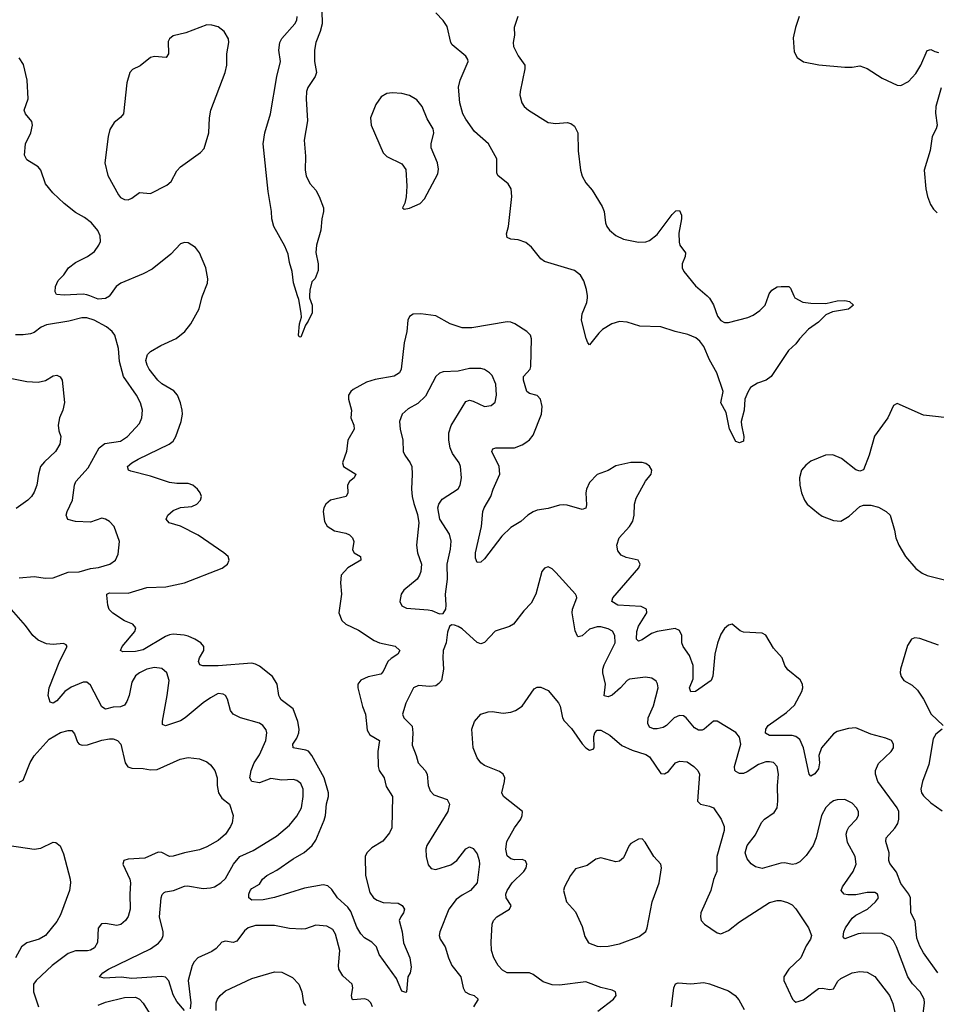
# Model space of a CAD drawing. Header units: inches. Extents: x 1449094 to 1618372, y 389908 to 534307.
# Tile 46 of 256: x 1481432 to 1486318, y 426223 to 431472. Entities that reach past the tile are written whole.
import ezdxf

# ---------------------------------------------------------------- set-up
doc = ezdxf.new("R2010")
doc.units = ezdxf.units.IN
doc.header["$MEASUREMENT"] = 0
doc.layers.add('B4482', color=7, linetype='Continuous')
doc.layers.add('B4483', color=7, linetype='Continuous')

msp = doc.modelspace()

# ---------------------------------------------------------------- linework, layer by layer
at = {"layer": 'B4482', "color": 5}
for points, elevation in [([(1481910.9, 430000), (1481910, 429998.7), (1481890, 429985.7), (1481850, 429983.1), (1481806.1, 430000)], 620), ([(1486326.6, 426390), (1486250, 426497.2), (1486230, 426533.2), (1486215.1, 426575), (1486205.2, 426665.2), (1486182.4, 426710), (1486181.2, 426790), (1486172, 426810), (1486130, 426867.1), (1486106.8, 426926.8), (1486070, 426973.2), (1486065.6, 426990), (1486066.2, 427030), (1486049.7, 427090), (1486051, 427110), (1486097.5, 427162.5), (1486112.9, 427187.1), (1486119.1, 427210), (1486117.9, 427250), (1486110.5, 427270.5), (1486007.4, 427410), (1485993.9, 427450), (1485994.8, 427470), (1486010, 427505.9), (1486077, 427570), (1486089.8, 427590), (1486090.6, 427610.6), (1486078.7, 427630), (1486050, 427642.4), (1485970, 427662.8), (1485890, 427697.2), (1485850, 427693.7), (1485790, 427676.9), (1485770, 427665.1), (1485705.5, 427590), (1485692.5, 427550), (1485695, 427510), (1485690, 427478.4), (1485670, 427451.2), (1485650, 427439.6), (1485640.5, 427450), (1485611.1, 427590), (1485590, 427634.8), (1485570, 427649.9), (1485550, 427655.4), (1485430, 427655.8), (1485407.8, 427667.8), (1485409.1, 427690), (1485421.2, 427710), (1485520.6, 427779.4), (1485562, 427818), (1485602, 427890), (1485607.7, 427910), (1485605.7, 427930), (1485592.6, 427952.6), (1485526.1, 428006.1), (1485510.8, 428030), (1485495.8, 428070), (1485450, 428122), (1485410, 428191.8), (1485390, 428202.2), (1485290, 428206.3), (1485273.6, 428213.6), (1485230, 428249.5), (1485210, 428244.5), (1485190, 428226.3), (1485170, 428196.9), (1485151.7, 428148.3), (1485138.1, 428090), (1485126.9, 427973.1), (1485118.4, 427950), (1485035.5, 427890), (1485010, 427888.9), (1485002.7, 427910), (1485021.4, 427958.6), (1485021.6, 428030), (1485002, 428082), (1484969, 428130), (1484962.3, 428150), (1484961.5, 428190), (1484950, 428216.4), (1484926.3, 428226.3), (1484829.7, 428210.3), (1484799.8, 428200.2), (1484750, 428165.7), (1484730, 428158.5), (1484719.8, 428170), (1484721.1, 428210), (1484730, 428238.7), (1484775.1, 428310), (1484773.3, 428330), (1484744.2, 428344.2), (1484621.2, 428350), (1484588.4, 428370), (1484594, 428390), (1484732.6, 428550), (1484739.6, 428570), (1484729, 428590), (1484664.6, 428604.6), (1484637.8, 428617.8), (1484620.1, 428640.1), (1484616, 428670), (1484627.7, 428710), (1484683.1, 428770), (1484700.5, 428799.5), (1484708.2, 428830), (1484709.9, 428890), (1484718.2, 428921.8), (1484768.2, 429011.8), (1484798.7, 429050), (1484801.6, 429070), (1484790, 429092.3), (1484770, 429106), (1484751.2, 429111.2), (1484690, 429111.3), (1484610, 429093.3), (1484570, 429068.3), (1484510, 429046.9), (1484470, 429005.1), (1484453, 428970), (1484450.2, 428950), (1484453.7, 428886.3), (1484450, 428867.3), (1484430, 428861), (1484350, 428884.6), (1484330, 428886.3), (1484310, 428884.6), (1484250, 428865.5), (1484190, 428856.8), (1484170, 428848), (1484141.5, 428830), (1484103.1, 428796.9), (1484050, 428765.2), (1484001.5, 428718.5), (1483910, 428598.7), (1483890, 428579.5), (1483870, 428578), (1483861.4, 428601.4), (1483861.5, 428630), (1483894.4, 428770), (1483901.6, 428850), (1483908.8, 428870), (1483944.5, 428930), (1483956.3, 428970), (1483992.4, 429050), (1483987.9, 429090), (1483949.8, 429170), (1483954.9, 429185.1), (1483969.8, 429190.2), (1484070, 429190.2), (1484110, 429205), (1484130, 429218), (1484150, 429233.1), (1484170, 429257), (1484213.7, 429370), (1484217.7, 429410), (1484207.6, 429450), (1484190, 429468.6), (1484150, 429479.4), (1484136.4, 429490), (1484117.9, 429550), (1484117.7, 429570), (1484154, 429610), (1484157, 429623), (1484160.4, 429770), (1484154.8, 429790), (1484136.3, 429810), (1484071.5, 429851.5), (1484050, 429859.1), (1484030, 429861.7), (1483842, 429830), (1483790.2, 429829.8), (1483727, 429850), (1483650, 429893.6), (1483570, 429903.9), (1483530, 429902), (1483510.2, 429889.8), (1483502, 429870), (1483495, 429810), (1483480.9, 429750), (1483465, 429610), (1483457.1, 429590), (1483428, 429572), (1483326.3, 429553.7), (1483280.5, 429539.6), (1483210, 429501), (1483196.5, 429490), (1483185.2, 429470), (1483184.4, 429450), (1483200.7, 429390), (1483198, 429350), (1483213.1, 429310), (1483215.3, 429290), (1483180.9, 429230), (1483174.7, 429170), (1483152.8, 429110), (1483157.4, 429090), (1483223.1, 429050), (1483214.9, 429030), (1483190, 429011.1), (1483178.8, 428990), (1483180.7, 428950), (1483171.6, 428930), (1483088.5, 428910), (1483063.6, 428890), (1483052.6, 428870), (1483050.2, 428850), (1483057.8, 428797.8), (1483071.9, 428771.9), (1483110, 428747.3), (1483170, 428735), (1483190, 428725.7), (1483205.7, 428710), (1483213.8, 428690), (1483205.7, 428645.7), (1483214.9, 428630), (1483248.4, 428610), (1483250.3, 428590), (1483181.5, 428550), (1483145.3, 428510), (1483142.6, 428470), (1483147.2, 428410), (1483133.1, 428310), (1483148.8, 428270), (1483170.5, 428250), (1483237.8, 428217.8), (1483322.3, 428162.3), (1483350.9, 428150.9), (1483433.1, 428133.1), (1483458.4, 428110), (1483448.4, 428090), (1483412.7, 428067.3), (1483394.7, 428050), (1483370, 427997), (1483356.9, 427983.1), (1483290, 427968.9), (1483250, 427950.8), (1483235.5, 427930), (1483234.2, 427910), (1483259.7, 427810), (1483276.3, 427770), (1483283.9, 427683.9), (1483299.4, 427659.4), (1483350.2, 427630), (1483341, 427570), (1483343.3, 427490), (1483348.9, 427468.9), (1483374.8, 427430), (1483384.8, 427384.8), (1483419.3, 427330), (1483416.7, 427163.3), (1483403.1, 427136.9), (1483368.2, 427091.8), (1483310, 427057.4), (1483281.8, 427030), (1483273.5, 427010), (1483275.5, 426910), (1483299, 426819), (1483318.4, 426790), (1483337.4, 426777.4), (1483370, 426765.1), (1483450, 426762.3), (1483470.2, 426750.2), (1483483.7, 426730), (1483478.7, 426710), (1483463.1, 426690), (1483454.6, 426670), (1483470.2, 426610), (1483477.4, 426550), (1483511.6, 426470), (1483519.1, 426420.9), (1483514, 426390), (1483501, 426370), (1483494.8, 426290), (1483490, 426285.2), (1483470, 426292.7), (1483440.5, 426360.5), (1483348.8, 426488.8), (1483334.7, 426530), (1483310, 426554.7), (1483270, 426576.4), (1483250, 426597.7), (1483230, 426634.7), (1483197.9, 426717.9), (1483180.7, 426740.7), (1483126.3, 426790), (1483095.3, 426835.3), (1483074.5, 426854.5), (1483050, 426860.2), (1482950, 426842.9), (1482790, 426792.8), (1482730, 426780.5), (1482670, 426777.2), (1482654, 426790), (1482653.2, 426810), (1482661.2, 426830), (1482670, 426841), (1482710, 426862.8), (1482726.6, 426890), (1482749.4, 426910), (1482802.8, 426937.2), (1482890, 426998.6), (1482948.4, 427031.6), (1482990.6, 427069.4), (1483010, 427098), (1483055.5, 427204.5), (1483062.2, 427230), (1483068.2, 427291.8), (1483078.4, 427330), (1483077.7, 427350), (1483054.9, 427430), (1482990, 427549.8), (1482971.8, 427571.8), (1482958.1, 427578.1), (1482889.6, 427590), (1482888.4, 427610), (1482910, 427641.7), (1482919.6, 427670), (1482921.6, 427690), (1482915, 427730), (1482890, 427797.3), (1482826.7, 427846.7), (1482818.6, 427858.6), (1482813, 427870), (1482804, 427930), (1482780.3, 427970), (1482710, 428025), (1482690, 428036.5), (1482670, 428041.4), (1482490, 428028.3), (1482408.2, 428028.2), (1482392.3, 428032.3), (1482384.5, 428050), (1482389.8, 428070), (1482412.9, 428110), (1482414.2, 428130), (1482397.7, 428150), (1482365.7, 428170), (1482330, 428186.4), (1482309.4, 428190.6), (1482250, 428195.4), (1482230, 428191.9), (1482210, 428184.3), (1482090, 428112.4), (1482050, 428103.2), (1481981.7, 428101.7), (1481969.5, 428110), (1481978.3, 428130), (1482045.8, 428210), (1482051.8, 428230), (1482035.8, 428250), (1481990, 428267.9), (1481928.2, 428308.2), (1481908.6, 428328.6), (1481901.4, 428350), (1481896.2, 428403.8), (1481897.4, 428410), (1481910, 428417.1), (1482010, 428415.3), (1482110, 428445.2), (1482210.6, 428449.4), (1482309.8, 428470.1), (1482511.3, 428548.7), (1482539.6, 428570), (1482549.6, 428590), (1482543.7, 428610), (1482519.5, 428630), (1482384.1, 428724.1), (1482290, 428772.5), (1482229.4, 428790), (1482213.3, 428810), (1482222, 428830), (1482250, 428855.2), (1482290, 428871.1), (1482350, 428876.5), (1482375.6, 428890), (1482395.6, 428910), (1482401.6, 428930), (1482394.7, 428950), (1482379.7, 428970), (1482354.7, 428990), (1482330, 428999.3), (1482270, 428999.4), (1482230, 429005), (1482130, 429039.3), (1482024.7, 429064.7), (1482012.3, 429070), (1482007.6, 429090), (1482029.7, 429110), (1482063.5, 429130), (1482229.7, 429210), (1482250, 429225.8), (1482263.7, 429250), (1482292.9, 429330), (1482300.3, 429370), (1482298.2, 429390), (1482289.8, 429429.8), (1482273.3, 429470), (1482253.2, 429493.2), (1482190, 429531), (1482168.7, 429550), (1482122.2, 429610), (1482110.8, 429630), (1482104.8, 429655.2), (1482113.5, 429686.5), (1482130, 429703.1), (1482184.3, 429735.7), (1482266.5, 429773.5), (1482312.6, 429810), (1482345.1, 429850), (1482389.6, 429930), (1482402.9, 429990), (1482406.7, 430000)], 620), ([(1482976.9, 430000), (1482976.4, 429990), (1482990.4, 429950), (1482990.4, 429910), (1482970, 429865.2), (1482955.6, 429844.4), (1482930, 429779), (1482922, 429782), (1482919, 429790), (1482923.6, 429850), (1482934.2, 429885.8), (1482932.1, 429907.9), (1482920.1, 429980.1), (1482913.9, 430000)], 580), ([(1485559.5, 430000), (1485564, 429990), (1485606.8, 429966.8), (1485650, 429960.2), (1485730, 429959.7), (1485790, 429973.4), (1485830, 429975.9), (1485856.3, 429970), (1485877.3, 429950), (1485850.3, 429929.7), (1485765.7, 429914.3), (1485730, 429898.7), (1485690, 429859.6), (1485637.5, 429822.5), (1485588.4, 429771.6), (1485570, 429744), (1485530.6, 429709.4), (1485437.3, 429570), (1485410.8, 429550), (1485364.6, 429535.4), (1485328.7, 429511.3), (1485313, 429487), (1485298.4, 429450), (1485294, 429390), (1485278.6, 429330), (1485279.1, 429310), (1485292.9, 429250), (1485290, 429225.2), (1485270, 429216), (1485250, 429224), (1485216.3, 429290), (1485197.6, 429377.6), (1485169.7, 429430), (1485182, 429490), (1485149.1, 429589.1), (1485110, 429658.4), (1485079.4, 429730), (1485057.9, 429757.9), (1485035.6, 429775.6), (1484994.1, 429794.1), (1484926.6, 429810), (1484850, 429834.8), (1484738, 429838), (1484670, 429859.7), (1484630, 429863.5), (1484588.7, 429851.3), (1484539.2, 429820.8), (1484518.5, 429801.5), (1484470, 429739.5), (1484460.7, 429750), (1484452.1, 429772.1), (1484426.8, 429870), (1484430, 429903.7), (1484455, 429965), (1484459.7, 429990), (1484458.5, 430000)], 580), ([(1485096.5, 430000), (1485110, 429988.4), (1485130, 429953), (1485152.2, 429892.2), (1485170, 429868.9), (1485190, 429858.6), (1485210, 429857.6), (1485314.5, 429885.5), (1485342.1, 429897.9), (1485377.5, 429922.5), (1485406.3, 429950), (1485424.4, 430000)], 580), ([(1481430, 428497.2), (1481510, 428504.3), (1481570, 428495.6), (1481610, 428497.5), (1481690, 428527.7), (1481750, 428527.9), (1481810, 428546.2), (1481851.8, 428551.8), (1481912, 428570), (1481942.4, 428590), (1481957.6, 428622.4), (1481964.4, 428690), (1481935.8, 428770), (1481910, 428797.6), (1481890, 428809.7), (1481870, 428814), (1481810, 428794.3), (1481730, 428796.9), (1481688.1, 428808.1), (1481679.3, 428830), (1481684.4, 428850), (1481712.8, 428910), (1481724.8, 428990), (1481732, 429010), (1481796.7, 429083.3), (1481855.3, 429190), (1481886.4, 429213.6), (1481970, 429225.7), (1482007.2, 429250), (1482070, 429319.3), (1482083.5, 429350), (1482087.2, 429390), (1482075.6, 429430), (1482054.2, 429470), (1481985.7, 429570), (1481963.5, 429650), (1481959.3, 429719.3), (1481938.9, 429790), (1481924.7, 429810), (1481895.4, 429835.4), (1481829.6, 429870), (1481790, 429883.7), (1481763.5, 429883.5), (1481694.5, 429865.5), (1481575.1, 429844.9), (1481547.4, 429832.6), (1481510, 429805.3), (1481490, 429798), (1481450, 429791.4), (1481410, 429791.7)], 640), ([(1481390, 429558.8), (1481470, 429542.7), (1481530, 429539.7), (1481570.4, 429549.6), (1481610, 429574), (1481630, 429578), (1481648.4, 429568.4), (1481658, 429550), (1481671.7, 429431.7), (1481662, 429390), (1481645.1, 429350), (1481638, 429310), (1481640.5, 429280.5), (1481652, 429250), (1481646.6, 429210), (1481623.6, 429170), (1481564.2, 429115.8), (1481543.5, 429090), (1481531.7, 429050), (1481523.8, 428990), (1481510, 428953), (1481495.1, 428930), (1481474.7, 428910), (1481413.2, 428866.8)], 660), ([(1486424.9, 429344.9), (1486250, 429363.5), (1486110, 429426), (1486090, 429416), (1486059.6, 429350), (1485988.2, 429251.8), (1485960.3, 429150), (1485930, 429073.2), (1485910, 429066), (1485890, 429072.3), (1485813.2, 429133.2), (1485767.5, 429152.5), (1485726.8, 429150), (1485650, 429118), (1485623, 429097), (1485600.5, 429070), (1485588.5, 429030), (1485590.4, 428990), (1485599.5, 428950), (1485616.5, 428910), (1485630.3, 428890), (1485690, 428839.6), (1485710, 428824.9), (1485770, 428801.6), (1485810, 428799.1), (1485854.7, 428825.3), (1485910, 428876.3), (1485930, 428884.9), (1485970, 428884.9), (1486010, 428872.7), (1486051.1, 428851.1), (1486071.8, 428830), (1486095.8, 428750), (1486102.6, 428710), (1486118.3, 428670), (1486153.6, 428610), (1486210, 428546.7), (1486242.3, 428522.3), (1486270, 428508.3), (1486370, 428484.4)], 620), ([(1486243.1, 426130), (1486256.3, 426230), (1486253.7, 426250), (1486232.7, 426290), (1486191.7, 426331.7), (1486166.1, 426370), (1486105.9, 426530), (1486090, 426561), (1486070, 426582.8), (1486030, 426599.5), (1485930, 426601.8), (1485902.1, 426597.9), (1485831.6, 426571.6), (1485822.4, 426582.4), (1485825.7, 426610), (1485834.3, 426630), (1485870, 426681.2), (1485890, 426697.8), (1485950.7, 426730), (1485994.8, 426770), (1486009.7, 426790), (1486004.5, 426810), (1485990, 426818.3), (1485950, 426818.8), (1485890, 426805.8), (1485846.7, 426806.7), (1485826.6, 426810), (1485811.1, 426830), (1485818.8, 426850), (1485874.6, 426930), (1485890.7, 426970), (1485886, 427010), (1485845.4, 427085.4), (1485838.7, 427130), (1485842.6, 427150), (1485852.4, 427167.6), (1485893.6, 427210), (1485903.7, 427230), (1485903.7, 427250), (1485892.3, 427270), (1485870, 427295.1), (1485830, 427314.5), (1485790, 427313.3), (1485770, 427307.3), (1485750, 427293.3), (1485730, 427271.6), (1485706, 427230), (1485678.2, 427110), (1485661.1, 427070), (1485624.2, 427015.8), (1485590, 426983.1), (1485570, 426971), (1485550, 426968.7), (1485510, 426977.4), (1485490, 426975.8), (1485390, 426946.6), (1485355.4, 426955.4), (1485331.1, 426971.1), (1485310, 426998), (1485299.1, 427030), (1485309.8, 427070), (1485353.7, 427126.3), (1485387.2, 427192.8), (1485402.3, 427210), (1485454, 427246), (1485469.2, 427270.8), (1485473.8, 427306.2), (1485471.2, 427388.8), (1485477.2, 427450), (1485470.9, 427490.9), (1485450, 427511.2), (1485430, 427516.4), (1485410, 427515.3), (1485370, 427500.7), (1485310, 427461.5), (1485290, 427453.3), (1485270, 427453.8), (1485250, 427464.4), (1485244.4, 427470), (1485241.8, 427490), (1485276, 427610), (1485270, 427646.6), (1485250, 427671.1), (1485150, 427732.8), (1485130, 427733.3), (1485081.1, 427690), (1485070, 427684.5), (1485050, 427684.1), (1485030, 427696.2), (1484984.4, 427750), (1484970, 427760.8), (1484950, 427762.5), (1484920.3, 427750), (1484880.3, 427710), (1484861.5, 427698.5), (1484830, 427690.8), (1484810, 427692.1), (1484790, 427699.7), (1484780, 427720), (1484782.3, 427750), (1484810, 427814.4), (1484835.7, 427910), (1484832.2, 427932.2), (1484825, 427945), (1484802.2, 427962.2), (1484767.6, 427967.6), (1484683.5, 427956.5), (1484670, 427949.8), (1484635.2, 427910), (1484590, 427870.9), (1484570, 427862.4), (1484547.2, 427867.2), (1484555.4, 427930), (1484539.9, 427990), (1484541.4, 428010), (1484547.8, 428032.2), (1484607.2, 428150), (1484604.5, 428190), (1484592, 428212), (1484570, 428225.1), (1484530, 428235.5), (1484510, 428235.9), (1484470, 428223.5), (1484430, 428187.8), (1484410, 428181.6), (1484405.8, 428185.8), (1484393.3, 428213.3), (1484377.4, 428310), (1484379.8, 428330), (1484402.4, 428390), (1484399.7, 428399.7), (1484395.1, 428410), (1484290, 428525.2), (1484270, 428545.2), (1484250, 428556), (1484230, 428549), (1484214.8, 428530), (1484183.6, 428410), (1484158.7, 428361.3), (1484119.3, 428320.7), (1484064, 428250), (1484042.5, 428237.5), (1483966.9, 428213.1), (1483910, 428151.5), (1483890, 428145.6), (1483870, 428151.5), (1483790, 428224.7), (1483770, 428236.3), (1483750, 428244.5), (1483734.8, 428245.2), (1483723, 428237), (1483712.2, 428207.8), (1483706, 428150), (1483690.2, 428109.8), (1483687.1, 428070), (1483691.6, 428010), (1483679.8, 427950), (1483667.2, 427932.8), (1483650, 427921), (1483616.6, 427916.6), (1483557.3, 427922.7), (1483530.7, 427910), (1483490, 427829.2), (1483472, 427770), (1483479.5, 427750), (1483524.9, 427705), (1483528.3, 427670), (1483524.4, 427604.4), (1483546, 427550), (1483556, 427510), (1483592.9, 427470), (1483604.7, 427450), (1483610.2, 427390.2), (1483620.4, 427360.4), (1483640.4, 427340.4), (1483710, 427314.6), (1483723.2, 427290), (1483714.2, 427250), (1483601.8, 427070), (1483597.7, 427050), (1483598.9, 427010), (1483610, 426967.3), (1483626, 426946), (1483650, 426941.3), (1483730, 426966.8), (1483762.5, 426990), (1483810, 427052), (1483830, 427063.1), (1483850, 427054.4), (1483870, 427024.4), (1483881.8, 426990), (1483883.5, 426970), (1483871.6, 426870), (1483835.3, 426830), (1483790, 426805.2), (1483758.7, 426781.3), (1483719.5, 426730), (1483671.1, 426610), (1483668, 426590), (1483674, 426570), (1483699.6, 426530), (1483717.6, 426470), (1483735.2, 426430), (1483784.1, 426370), (1483796.3, 426310), (1483807.3, 426290), (1483830, 426277), (1483855.5, 426270), (1483876, 426250), (1483851.2, 426210)], 640), ([(1482310, 426189.6), (1482270, 426237.7), (1482250, 426274), (1482227.6, 426347.6), (1482210, 426368.2), (1482190, 426370.4), (1482030, 426360.5), (1481972.2, 426367.8), (1481882.7, 426362.7), (1481857.2, 426370), (1481874.5, 426390), (1481905.1, 426410), (1482130, 426519.3), (1482171.4, 426548.6), (1482189.8, 426570), (1482196.8, 426590), (1482196.8, 426610), (1482178, 426690), (1482186.9, 426790), (1482192.2, 426807.8), (1482201.8, 426818.3), (1482210, 426823.2), (1482251.3, 426828.7), (1482310, 426852.2), (1482325.8, 426854.2), (1482410, 426840.2), (1482450, 426843.5), (1482471.2, 426850), (1482503.9, 426870), (1482530, 426894.4), (1482571.2, 426970), (1482606.2, 427010), (1482677.2, 427042.8), (1482800.2, 427119.8), (1482870, 427177.8), (1482910, 427225.4), (1482934.6, 427270), (1482944.1, 427330), (1482943.4, 427370), (1482930, 427399.7), (1482910, 427415.6), (1482890, 427420.9), (1482830, 427417.1), (1482770, 427426.4), (1482710, 427403.9), (1482669.6, 427410), (1482659.8, 427430), (1482666.9, 427470), (1482682, 427510), (1482710, 427552.8), (1482743.4, 427630), (1482749.8, 427669.8), (1482745.7, 427685.7), (1482728.9, 427708.9), (1482710, 427721), (1482609.2, 427750), (1482569.6, 427770), (1482555.6, 427790), (1482540.7, 427850), (1482530, 427869.2), (1482516.6, 427876.6), (1482490, 427879.5), (1482450, 427857.6), (1482410, 427829.7), (1482314.9, 427750), (1482290, 427734.8), (1482210, 427707.6), (1482194, 427714), (1482192.9, 427732.9), (1482218.5, 427870), (1482228.5, 427950), (1482215.8, 427990), (1482190, 428013.3), (1482150, 428017.7), (1482110.7, 428010), (1482070, 427990.7), (1482050, 427974.2), (1482030, 427939.5), (1482016, 427870), (1482003.3, 427836.7), (1481990, 427818.6), (1481970, 427808.6), (1481930, 427807.3), (1481890, 427796.2), (1481870, 427808.6), (1481810, 427924.7), (1481790, 427940.7), (1481770, 427940.6), (1481706.7, 427913.3), (1481673.1, 427890), (1481630, 427840.4), (1481610, 427828.4), (1481593.8, 427833.8), (1481584.7, 427870), (1481588.4, 427910), (1481645.5, 428054.5), (1481686, 428130), (1481680.2, 428140.2), (1481666.3, 428146.3), (1481610, 428141), (1481574.7, 428145.3), (1481530, 428164), (1481501.5, 428190), (1481462.6, 428242.6), (1481387.7, 428327.7)], 640), ([(1486330, 428137.6), (1486230, 428173.1), (1486204, 428176), (1486185.5, 428170), (1486164, 428136), (1486126.7, 428010), (1486125.2, 427990), (1486130.3, 427970), (1486144.9, 427950), (1486190, 427924.5), (1486217.4, 427897.4), (1486249.6, 427849.6), (1486290.6, 427770.6), (1486354.3, 427710)], 620), ([(1484513.6, 426186.4), (1484597.7, 426250), (1484611.7, 426270), (1484608.6, 426288.6), (1484590, 426298.9), (1484530, 426312.4), (1484450, 426342.3), (1484310, 426325.1), (1484270, 426327), (1484222.6, 426342.6), (1484170, 426382.4), (1484150.3, 426390.3), (1484030, 426390.3), (1484005, 426405), (1483982.6, 426430), (1483959.6, 426470), (1483947.7, 426510), (1483944.8, 426555.2), (1483950.4, 426650), (1483957.1, 426670), (1483976.4, 426690), (1484043.7, 426730), (1484051.6, 426750), (1484025.8, 426790), (1484023.9, 426810), (1484031.3, 426830), (1484058.2, 426870), (1484119.3, 426930), (1484131.3, 426951.3), (1484135, 426970), (1484127.8, 426987.8), (1484110, 426994.7), (1484070, 426992.8), (1484050, 426998.3), (1484030, 427014), (1484022.8, 427050), (1484028.1, 427090), (1484070, 427164.2), (1484103.2, 427210), (1484111.5, 427230), (1484111.8, 427250), (1484010.3, 427330.3), (1484002.6, 427350), (1484017.1, 427410), (1484017.5, 427430), (1484009.3, 427449.3), (1483990, 427463.2), (1483910, 427496.4), (1483890.3, 427510.3), (1483870, 427537.3), (1483850.3, 427590), (1483841.6, 427690), (1483856.3, 427730), (1483890, 427769.3), (1483930, 427782), (1483950, 427783.7), (1484010, 427775.1), (1484050, 427780.7), (1484076, 427790), (1484110, 427812), (1484175.5, 427904.5), (1484190, 427914), (1484210, 427913.2), (1484250, 427895.1), (1484304.5, 427830), (1484313.2, 427813.2), (1484325.1, 427750), (1484333.8, 427733.8), (1484372.9, 427692.9), (1484430, 427612.2), (1484450, 427591.1), (1484470, 427578), (1484490, 427582.7), (1484493.7, 427590), (1484493.1, 427650), (1484498.4, 427670), (1484510, 427684.5), (1484530, 427684.2), (1484577.6, 427657.6), (1484642, 427602), (1484697.5, 427577.5), (1484770, 427554.6), (1484790, 427543.1), (1484850, 427453.6), (1484870, 427451.3), (1484890, 427464.7), (1484928.5, 427510), (1484950, 427518.9), (1484990, 427515.1), (1485026.6, 427490), (1485047, 427470), (1485056.3, 427450), (1485045.2, 427305.2), (1485061.2, 427290), (1485110, 427279.3), (1485130, 427269.7), (1485172.1, 427210), (1485187.7, 427170), (1485187.8, 427150), (1485148, 427010), (1485148.5, 426930), (1485130.9, 426889.1), (1485115.6, 426830), (1485063.5, 426710), (1485060.5, 426690), (1485065.6, 426670), (1485082, 426650), (1485150, 426604.7), (1485170, 426598.7), (1485210, 426616.4), (1485270, 426661.8), (1485430, 426764.8), (1485470, 426776.8), (1485490, 426776.1), (1485525.8, 426765.8), (1485550, 426752.8), (1485570, 426731.6), (1485636.9, 426630), (1485653.6, 426590), (1485647.6, 426570), (1485624.9, 426535.1), (1485596.3, 426470), (1485531.6, 426410), (1485504.7, 426370), (1485505.1, 426350), (1485551, 426251), (1485560.6, 426240.6), (1485570, 426233.6), (1485610, 426246.3), (1485690, 426306.6), (1485710, 426309), (1485750, 426301.6), (1485770, 426304.7), (1485793.3, 426346.7), (1485810, 426361.1), (1485870, 426391.1), (1485910, 426398.3), (1485950, 426394), (1485990, 426371.2), (1486068.5, 426270), (1486087, 426227), (1486143.1, 425970)], 660), ([(1486350.3, 427690), (1486316.2, 427663.8), (1486301.2, 427638.8), (1486278.2, 427501.8), (1486244.6, 427410), (1486235.2, 427370), (1486239.1, 427350), (1486250, 427333.7), (1486290, 427297.3), (1486350, 427254)], 620), ([(1481430, 427407.6), (1481450, 427418.4), (1481488.8, 427511.2), (1481510, 427548), (1481590, 427635.8), (1481650, 427671.1), (1481690, 427682.4), (1481710, 427682), (1481725.1, 427665.1), (1481739.8, 427619.8), (1481749, 427609), (1481764.6, 427604.6), (1481793.3, 427606.7), (1481870, 427631.9), (1481910, 427638.9), (1481930, 427638.7), (1481953.2, 427630), (1481971.8, 427610), (1481995.1, 427510), (1482009, 427489), (1482030, 427481.4), (1482090, 427480.7), (1482130, 427473.6), (1482164.5, 427475.5), (1482287.7, 427530), (1482330, 427539.2), (1482390, 427531.2), (1482430, 427515.1), (1482450, 427499.5), (1482473, 427470), (1482485.1, 427430), (1482484.6, 427390), (1482491.5, 427350), (1482510, 427322.7), (1482551.2, 427290), (1482569.7, 427230), (1482564.4, 427190), (1482556.4, 427170), (1482530, 427130.4), (1482490, 427096.9), (1482430, 427062), (1482390, 427046.7), (1482310, 427031.2), (1482250, 427012.8), (1482230, 427011.7), (1482190, 427032.8), (1482170, 427034.7), (1482098.3, 427001.7), (1482010, 426997.1), (1481988, 426990), (1481981.5, 426970), (1482018.5, 426890), (1482022.8, 426870), (1482018.5, 426810), (1482020.5, 426730), (1482010, 426690.8), (1481995.6, 426670), (1481972.1, 426647.9), (1481950, 426642.6), (1481890, 426653.1), (1481868.8, 426651.2), (1481850.9, 426629.1), (1481847, 426553), (1481830, 426524.6), (1481810, 426511.5), (1481792.9, 426507.1), (1481730, 426508.3), (1481690, 426493.2), (1481606, 426430), (1481520.5, 426350), (1481506.4, 426330), (1481505, 426290), (1481532.3, 426210)], 660), ([(1481377.2, 427070), (1481510, 427049.6), (1481543.9, 427056.1), (1481610, 427086.6), (1481625.6, 427085.6), (1481647, 427067), (1481665.4, 427025.4), (1481701.6, 426890), (1481702.9, 426870), (1481696.9, 426830), (1481650, 426700.7), (1481630, 426663.8), (1481569.7, 426590.3), (1481536, 426570), (1481470, 426550.3), (1481441.1, 426530), (1481409.8, 426470)], 680), ([(1483313.3, 426210), (1483304.7, 426230), (1483290, 426244.7), (1483271.2, 426251.2), (1483210, 426246.2), (1483204.4, 426250), (1483200.6, 426270), (1483208.4, 426310), (1483205.3, 426330), (1483155.2, 426375.2), (1483133.3, 426410), (1483130.8, 426430), (1483138.6, 426510), (1483116.1, 426596.1), (1483101.4, 426621.4), (1483070, 426639.7), (1483010, 426644), (1482955.5, 426624.5), (1482936.7, 426623.3), (1482870, 426627.4), (1482790, 426643.2), (1482690, 426642.4), (1482650.4, 426630), (1482630, 426614.8), (1482590, 426559.2), (1482570, 426551.8), (1482530, 426559.3), (1482510, 426555), (1482479.1, 426520.9), (1482456.1, 426503.9), (1482381.7, 426470), (1482362.7, 426450), (1482351.9, 426430), (1482330.6, 426350), (1482344.8, 426230), (1482340.7, 426199.3)], 640), ([(1482479.3, 426190), (1482479, 426230), (1482486, 426250), (1482501.3, 426270), (1482530, 426294), (1482670, 426361), (1482790, 426396.3), (1482830, 426394.3), (1482885.7, 426365.7), (1482919.7, 426330), (1482936.4, 426290), (1482944.4, 426230), (1482955.8, 426215.8)], 660), ([(1484907, 426210), (1484919.1, 426310), (1484928.1, 426331.9), (1484942, 426338), (1485010, 426332.4), (1485078.9, 426338.9), (1485110, 426332), (1485210, 426295.1), (1485247, 426270), (1485266.3, 426246.3), (1485294.9, 426194.9)], 680), ([(1481850, 426218.3), (1481890, 426233.8), (1481990, 426258.5), (1482050, 426260.4), (1482070.8, 426250.8), (1482090, 426229.6), (1482202.9, 426050)], 660)]:
    msp.add_lwpolyline(points, dxfattribs=dict(at, elevation=elevation))
for points, elevation in [([(1483890, 429613.3), (1483830, 429613), (1483770, 429598.4), (1483690, 429595.1), (1483670, 429587.6), (1483650, 429569.4), (1483595.3, 429464.7), (1483553.6, 429426.4), (1483502.8, 429397.2), (1483470.6, 429370), (1483456.5, 429330), (1483460.3, 429290), (1483474.9, 429230), (1483476.4, 429170), (1483484.4, 429150), (1483514.4, 429110), (1483522, 429090), (1483524.6, 429050), (1483520.3, 428970), (1483524.9, 428930), (1483532.3, 428892.3), (1483553.5, 428833.5), (1483560.4, 428790), (1483546.7, 428670), (1483553, 428630), (1483573.4, 428570), (1483570.6, 428530), (1483563.8, 428510), (1483550.2, 428489.8), (1483479.1, 428430), (1483465.5, 428410), (1483459.1, 428370), (1483470, 428347.3), (1483494.9, 428334.9), (1483610, 428326.3), (1483630, 428322.6), (1483670, 428305.5), (1483690, 428306), (1483702.9, 428330), (1483706, 428350), (1483702.3, 428410), (1483712.9, 428490), (1483710.9, 428570), (1483728.6, 428650), (1483731.8, 428691.8), (1483723, 428730), (1483671.1, 428810), (1483660.5, 428870), (1483666, 428890), (1483684.8, 428915.2), (1483768.7, 428971.3), (1483780.5, 428990), (1483788, 429030), (1483781.3, 429090), (1483774.7, 429110), (1483740, 429160), (1483726.6, 429190), (1483719.8, 429230), (1483720.4, 429270), (1483732, 429308), (1483810, 429437.3), (1483830, 429443), (1483850, 429439.3), (1483910, 429410.4), (1483945.1, 429414.9), (1483966.7, 429433.3), (1483974.2, 429470), (1483969.7, 429530), (1483950, 429575.1), (1483937, 429590), (1483910, 429607.3)], 640), ([(1484750, 427105.2), (1484730, 427103.7), (1484690, 427080.9), (1484680.5, 427070), (1484650, 427004), (1484630, 426985.2), (1484610, 426982.7), (1484530, 427004), (1484504, 426996), (1484458, 426962), (1484394.4, 426945.6), (1484368, 426910), (1484336.3, 426850), (1484330.6, 426830), (1484347.7, 426770), (1484395.2, 426715.2), (1484430, 426638), (1484444.2, 426584.2), (1484464, 426550), (1484510, 426532.7), (1484530, 426530.4), (1484570, 426532.4), (1484630, 426544.4), (1484735.1, 426584.9), (1484769.6, 426610.4), (1484777, 426630), (1484803.6, 426770), (1484840.5, 426870), (1484852.7, 426950), (1484849.3, 426969.3), (1484811.7, 427011.7), (1484767.2, 427087.2)], 680)]:
    msp.add_lwpolyline(points, close=True, dxfattribs=dict(at, elevation=elevation))
at = {"layer": 'B4483', "color": 5}
for points, elevation in [([(1483040.6, 431590), (1483043.7, 431450), (1483033.5, 431410), (1483010.1, 431350), (1483003.1, 431310), (1483004.5, 431250), (1483014.4, 431190), (1483006.6, 431170), (1482968.7, 431111.3), (1482961.3, 431090), (1482958.7, 431050), (1482966, 430934), (1482948, 430830), (1482955.9, 430744.1), (1482954.4, 430670), (1482959.9, 430639.9), (1482979.2, 430599.2), (1483010, 430563.1), (1483028.9, 430530), (1483051.1, 430470), (1483052.1, 430450), (1483043.1, 430410), (1483037.4, 430350), (1483014.4, 430270), (1483010.5, 430230.5), (1483024, 430170), (1483024, 430136), (1483007.3, 430092.7), (1482990, 430075.3), (1482978.4, 430030), (1482976.9, 430000)], 580), ([(1482913.9, 430000), (1482892, 430070), (1482885.2, 430130), (1482870, 430178), (1482863, 430223), (1482844.9, 430264.9), (1482787, 430370), (1482775.6, 430410), (1482774.3, 430450), (1482756.3, 430556.3), (1482729.9, 430809.9), (1482738.1, 430870), (1482768.4, 430970), (1482802.2, 431170), (1482823.2, 431250), (1482814, 431310), (1482818, 431350), (1482830, 431372.7), (1482898.1, 431450), (1482909.3, 431470), (1482911.7, 431490)], 580), ([(1484458.5, 430000), (1484454.5, 430034.5), (1484439.4, 430079.4), (1484422.5, 430110), (1484390, 430135.5), (1484230, 430183.8), (1484210, 430196.9), (1484160.4, 430260.4), (1484130, 430284.7), (1484090, 430298), (1484050, 430302.6), (1484031.4, 430311.4), (1484026.6, 430330), (1484037.2, 430370), (1484055, 430530), (1484052.5, 430570), (1484036.8, 430596.8), (1483981.4, 430641.4), (1483976.5, 430656.5), (1483974.9, 430730), (1483931.2, 430810), (1483857, 430877), (1483810, 430941.5), (1483794.5, 430970), (1483779.1, 431030), (1483772, 431112), (1483779.4, 431150), (1483823.4, 431250), (1483820.7, 431260.7), (1483810, 431278.5), (1483737.6, 431337.6), (1483730.5, 431350.5), (1483710, 431436.4), (1483689, 431469), (1483650, 431508.8)], 580), ([(1484086.7, 431490), (1484067.3, 431430), (1484069.3, 431390), (1484061.8, 431350), (1484064.9, 431330), (1484090, 431279.5), (1484124.4, 431230), (1484125.2, 431210), (1484099.7, 431090), (1484098.2, 431070), (1484108.3, 431030), (1484121.2, 431010), (1484144.4, 430990), (1484250, 430924.7), (1484290, 430919.1), (1484350, 430924.9), (1484370, 430919), (1484390, 430905.3), (1484406.9, 430870), (1484410, 430774), (1484421.7, 430670), (1484430, 430638.8), (1484450, 430603), (1484483.2, 430563.2), (1484537, 430477), (1484547.3, 430450), (1484554.7, 430390), (1484561.8, 430370), (1484575.6, 430350), (1484610, 430322.2), (1484650, 430302.3), (1484730, 430286.7), (1484770, 430287.8), (1484790, 430294.3), (1484830, 430327.2), (1484910, 430434), (1484930, 430453.4), (1484950, 430454.8), (1484959.3, 430430), (1484960.3, 430410), (1484946.2, 430333.8), (1484947.1, 430287.1), (1484951.5, 430270), (1484981.3, 430230), (1484979.6, 430210), (1484963.9, 430170), (1484963.9, 430150), (1484972.6, 430130), (1485033.8, 430053.8), (1485096.5, 430000)], 580), ([(1485587.2, 431490), (1485567.2, 431430), (1485555.5, 431375.5), (1485560.4, 431300.4), (1485577.3, 431270), (1485610, 431248.2), (1485692.5, 431232.5), (1485830, 431218.5), (1485870, 431219.6), (1485910, 431227), (1485950, 431211.7), (1486030, 431161.1), (1486110, 431124.2), (1486130, 431121.7), (1486170, 431142.8), (1486210, 431184.7), (1486235.5, 431230), (1486270, 431307.3), (1486290, 431314), (1486310, 431302), (1486330, 431298)], 620), ([(1481806.1, 430000), (1481790, 430006.2), (1481770, 430009), (1481670, 430003.6), (1481627.8, 430007.8), (1481621.6, 430021.6), (1481622.4, 430050), (1481637.4, 430082.6), (1481667.2, 430112.8), (1481692.3, 430150), (1481730, 430177.1), (1481794, 430210), (1481830, 430236), (1481854, 430270), (1481862, 430290), (1481860.4, 430320.4), (1481848.9, 430348.9), (1481814, 430390), (1481777.6, 430417.6), (1481730, 430443.7), (1481670, 430491.6), (1481609.1, 430549.1), (1481570, 430598), (1481545.6, 430670), (1481530, 430687.3), (1481470, 430725.1), (1481457.4, 430750), (1481463.1, 430810), (1481492, 430870), (1481499.8, 430910), (1481496.4, 430930), (1481463.9, 430970), (1481456.1, 430990), (1481476.8, 431050), (1481471.4, 431150), (1481453.1, 431233.1), (1481430, 431269.6)], 620), ([(1486344.3, 431110), (1486315.5, 431010), (1486313.9, 430973.9), (1486323.2, 430910), (1486318.3, 430890), (1486296.5, 430850), (1486285.5, 430774.5), (1486253.7, 430670), (1486263.1, 430570), (1486272, 430530), (1486287.9, 430487.9), (1486302.6, 430462.6), (1486322.2, 430442.2)], 620), ([(1482406.7, 430000), (1482432.6, 430067.4), (1482434.7, 430090), (1482424.5, 430150), (1482389.8, 430230), (1482370, 430257.7), (1482330, 430283.5), (1482310, 430285.3), (1482290, 430277.2), (1482237.2, 430222.8), (1482138.2, 430141.8), (1482090, 430116.6), (1481971.5, 430068.5), (1481945.8, 430050), (1481910.9, 430000)], 620), ([(1485424.4, 430000), (1485428, 430010), (1485442, 430030), (1485470, 430047.7), (1485490.7, 430050.7), (1485532, 430050), (1485541, 430041), (1485559.5, 430000)], 580)]:
    msp.add_lwpolyline(points, dxfattribs=dict(at, elevation=elevation))
at = {"layer": 'B4483', "color": 5, "elevation": 620}
for points in [[(1482430, 431444.2), (1482318.3, 431401.7), (1482250, 431386.4), (1482230, 431371.1), (1482224.4, 431355.6), (1482224.8, 431290), (1482212.3, 431270), (1482150, 431276.2), (1482130, 431270.5), (1482073.6, 431226.4), (1482033.9, 431206.2), (1482018.9, 431190), (1482003.8, 431136.2), (1481984.9, 430970), (1481970, 430951.3), (1481935.1, 430924.9), (1481913.2, 430886.8), (1481904.2, 430850), (1481886.8, 430710), (1481901.6, 430641.6), (1481958, 430538), (1481970, 430523.8), (1481990, 430513.4), (1482010, 430511.7), (1482030, 430521.1), (1482070, 430550.3), (1482130, 430544.9), (1482217, 430590), (1482239.6, 430610), (1482270, 430667.3), (1482290, 430688), (1482395.6, 430764.4), (1482414.9, 430785.1), (1482440.9, 430870), (1482444, 430950), (1482450.7, 430990), (1482527, 431190), (1482536.8, 431230), (1482536.2, 431290), (1482547.7, 431350), (1482544.5, 431370), (1482522.6, 431410), (1482490, 431434.2), (1482456.9, 431443.1)], [(1483416.9, 431083.1), (1483390, 431079.7), (1483358.6, 431061.4), (1483330, 431019.5), (1483302.2, 430950), (1483305.8, 430910), (1483370, 430763.1), (1483390, 430742.3), (1483470, 430703.1), (1483490, 430674), (1483495.1, 430584.9), (1483492.3, 430527.7), (1483485.8, 430494.2), (1483472, 430470), (1483482, 430462), (1483510, 430467.7), (1483567.7, 430492.3), (1483590, 430517.3), (1483660.9, 430650), (1483664.8, 430675.2), (1483659.8, 430710), (1483625.6, 430790), (1483625.8, 430810), (1483640.2, 430870), (1483637, 430890), (1483604.4, 430944.4), (1483577.2, 431010), (1483550, 431044.5), (1483510, 431067.8), (1483470, 431078.7)]]:
    msp.add_lwpolyline(points, close=True, dxfattribs=at)

doc.saveas('drawing.dxf')
